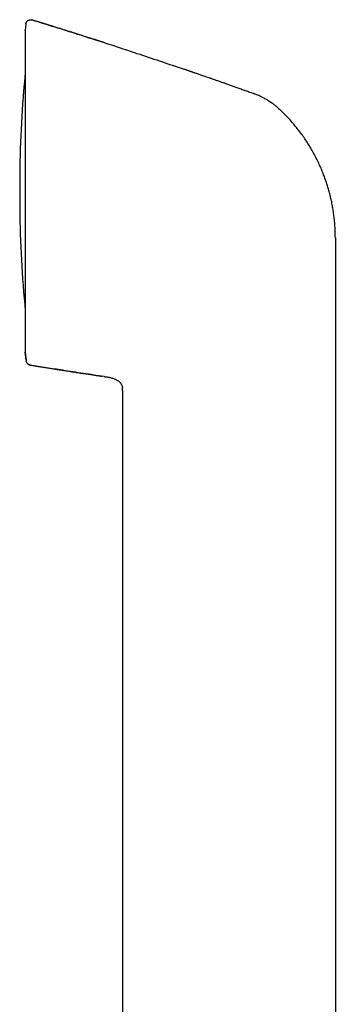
# Model space of a CAD drawing. Header units: millimetres. Extents: x 8 to 763, y 12 to 958.
# Tile 22 of 33: x 136 to 169, y 856 to 958. Entities that reach past the tile are written whole.
import ezdxf

# ---------------------------------------------------------------- set-up
doc = ezdxf.new("R2010")
doc.units = ezdxf.units.MM

msp = doc.modelspace()

# ---------------------------------------------------------------- linework, layer by layer
at = {"color": 7, "linetype": 'Continuous', "lineweight": 30}
for p, q in [((137.44, 958.29), (137.44, 958.29)), ((136.8, 957.86), (136.73, 957.23)), ((136.73, 957.21), (136.73, 957.23)), ((136.73, 957.21), (136.73, 923.81)), ((136.8, 957.87), (136.8, 957.86)), ((160.89, 950.48), (160.89, 950.48)), ((136.15, 942.27), (136.15, 938.74)), ((168.96, 935.69), (168.96, 923.03)), ((136.73, 923.8), (136.73, 923.81)), ((136.73, 923.79), (136.81, 923.03)), ((136.81, 923.03), (136.73, 923.78)), ((136.81, 923.03), (136.82, 922.92)), ((168.96, 923.03), (168.96, 803.63)), ((144.92, 921.3), (144.97, 921.29)), ((144.92, 921.3), (144.97, 921.29)), ((146.84, 919.84), (146.84, 830.73))]:
    msp.add_line(p, q, dxfattribs=at)
for centre, radius, start, end in [((137.03, 957.21), 0.3, 175.1817, 180), ((266.14, 940.51), 130, 174.523, 179.2159), ((137.15, 942.27), 1, 179.2159, 180), ((137.15, 938.74), 1, 180, 180.7841), ((266.14, 940.51), 130, 180.7841, 185.477), ((137.03, 923.81), 0.3, 180, 182.4995)]:
    msp.add_arc(centre, radius, start, end, dxfattribs=at)
for points, knots in [([(136.8, 957.87), (136.8, 957.88), (136.8, 957.92), (136.82, 957.97), (136.84, 958.02), (136.86, 958.06), (136.89, 958.11), (136.93, 958.16), (136.97, 958.2), (137.02, 958.23), (137.07, 958.26), (137.12, 958.28), (137.18, 958.3), (137.23, 958.31), (137.29, 958.32), (137.34, 958.31), (137.39, 958.31), (137.42, 958.3), (137.44, 958.29)], [0, 0, 0, 0, 0.05595, 0.11427, 0.174787, 0.237264, 0.301403, 0.366849, 0.433195, 0.5, 0.566805, 0.633151, 0.698597, 0.762736, 0.825213, 0.88573, 0.94405, 1, 1, 1, 1]), ([(144.81, 955.98), (144.8, 955.98), (144.79, 955.98), (144.76, 955.99), (144.73, 956), (144.69, 956.01), (144.65, 956.02), (144.62, 956.03), (144.58, 956.04), (144.55, 956.05), (144.52, 956.06), (144.48, 956.08), (144.44, 956.09), (144.38, 956.11), (144.32, 956.13), (144.23, 956.16), (144.12, 956.19), (144.01, 956.23), (143.87, 956.27), (143.73, 956.32), (143.57, 956.37), (143.4, 956.42), (143.21, 956.48), (143.01, 956.55), (142.77, 956.62), (142.52, 956.71), (142.24, 956.79), (141.95, 956.89), (141.64, 956.98), (141.31, 957.08), (140.98, 957.19), (140.62, 957.3), (140.24, 957.42), (139.85, 957.54), (139.44, 957.67), (139, 957.81), (138.55, 957.94), (138.09, 958.09), (137.71, 958.2), (137.5, 958.27), (137.44, 958.29)], [0, 0, 0, 0, 0.011023, 0.021143, 0.030407, 0.038876, 0.046631, 0.053775, 0.058814, 0.06365, 0.068361, 0.073028, 0.079325, 0.08614, 0.093952, 0.106033, 0.119927, 0.135635, 0.153157, 0.172492, 0.193248, 0.215753, 0.240008, 0.266012, 0.297801, 0.331866, 0.368207, 0.406823, 0.447714, 0.490091, 0.534662, 0.581429, 0.630392, 0.682616, 0.737127, 0.793924, 0.853008, 0.914377, 0.978034, 1, 1, 1, 1]), ([(137.44, 958.29), (138.23, 958.05), (139.8, 957.57), (142.16, 956.83), (144.52, 956.07), (146.87, 955.31), (149.22, 954.53), (151.34, 953.82), (152.68, 953.37), (153.23, 953.17)], [0, 0, 0, 0, 0.14891, 0.29782, 0.446729, 0.595639, 0.744549, 0.893459, 1, 1, 1, 1]), ([(137.44, 958.29), (137.44, 958.29), (137.44, 958.29), (137.44, 958.29), (137.44, 958.29), (137.44, 958.29)], [0, 0, 0, 0, 0.298993, 0.668604, 1, 1, 1, 1]), ([(160.9, 950.48), (160.78, 950.52), (160.51, 950.62), (160.08, 950.77), (159.62, 950.93), (159.18, 951.09), (158.76, 951.24), (158.36, 951.39), (157.97, 951.52), (157.6, 951.65), (157.25, 951.78), (156.91, 951.9), (156.58, 952.01), (156.27, 952.12), (155.98, 952.22), (155.7, 952.32), (155.45, 952.41), (155.21, 952.49), (155, 952.56), (154.81, 952.63), (154.64, 952.69), (154.48, 952.74), (154.33, 952.79), (154.2, 952.84), (154.08, 952.88), (153.98, 952.91), (153.89, 952.94), (153.82, 952.97), (153.77, 952.99), (153.71, 953.01), (153.64, 953.03), (153.56, 953.06), (153.48, 953.09), (153.4, 953.12), (153.31, 953.15), (153.26, 953.17), (153.23, 953.18)], [0, 0, 0, 0, 0.044353, 0.105407, 0.164298, 0.221024, 0.275586, 0.327067, 0.376461, 0.423766, 0.468983, 0.512971, 0.554784, 0.594422, 0.631886, 0.667175, 0.700289, 0.731229, 0.75696, 0.780966, 0.803245, 0.823798, 0.842624, 0.859433, 0.874576, 0.888055, 0.899867, 0.907707, 0.914593, 0.92111, 0.931299, 0.942331, 0.954515, 0.968081, 0.9832, 1, 1, 1, 1]), ([(161.34, 950.29), (161.26, 950.33), (161.12, 950.4), (160.97, 950.45), (160.89, 950.48)], [0, 0, 0, 0, 0.5004397, 1, 1, 1, 1]), ([(160.89, 950.48), (160.89, 950.48), (160.89, 950.48), (160.89, 950.48), (160.89, 950.48)], [0, 0, 0, 0, 0.45553, 1, 1, 1, 1]), ([(161.34, 950.29), (161.4, 950.26), (161.51, 950.2), (161.68, 950.11), (161.83, 950.02), (161.94, 949.96), (162, 949.92), (162.03, 949.9), (162.06, 949.88), (162.09, 949.86), (162.12, 949.84), (162.15, 949.82), (162.18, 949.81), (162.21, 949.78), (162.25, 949.76), (162.3, 949.72), (162.36, 949.68), (162.43, 949.64), (162.5, 949.58), (162.58, 949.52), (162.67, 949.45), (162.74, 949.39), (162.81, 949.33), (162.91, 949.24), (163.05, 949.12), (163.17, 949.01), (163.23, 948.95)], [0, 0, 0, 0, 0.08756, 0.168985, 0.244013, 0.31247, 0.328653, 0.344424, 0.359786, 0.374738, 0.389283, 0.403421, 0.416222, 0.433673, 0.454723, 0.479373, 0.510188, 0.54526, 0.584605, 0.628246, 0.676208, 0.722663, 0.756057, 0.789498, 0.894789, 1, 1, 1, 1]), ([(167.74, 942.23), (167.67, 942.41), (167.53, 942.77), (167.29, 943.3), (167.04, 943.83), (166.77, 944.35), (166.49, 944.86), (166.18, 945.35), (165.87, 945.84), (165.53, 946.32), (165.19, 946.79), (164.82, 947.25), (164.45, 947.69), (164.06, 948.13), (163.65, 948.55), (163.37, 948.81), (163.23, 948.95)], [0, 0, 0, 0, 0.071429, 0.142858, 0.214286, 0.285714, 0.357143, 0.428572, 0.500001, 0.571431, 0.642859, 0.714287, 0.785714, 0.857142, 0.928571, 1, 1, 1, 1]), ([(168.96, 935.69), (168.95, 935.87), (168.95, 936.23), (168.93, 936.76), (168.89, 937.29), (168.83, 937.83), (168.76, 938.36), (168.68, 938.88), (168.58, 939.4), (168.47, 939.89), (168.35, 940.36), (168.22, 940.84), (168.07, 941.3), (167.91, 941.77), (167.8, 942.08), (167.74, 942.23)], [0, 0, 0, 0, 0.08, 0.16, 0.24, 0.32, 0.4, 0.479999, 0.559998, 0.633331, 0.706665, 0.779999, 0.853333, 0.926666, 1, 1, 1, 1]), ([(136.82, 922.94), (136.82, 922.91), (136.83, 922.85), (136.86, 922.77), (136.91, 922.69), (136.97, 922.63), (137.03, 922.58), (137.1, 922.54), (137.17, 922.51), (137.21, 922.5), (137.24, 922.49)], [0, 0, 0, 0, 0.1322372, 0.2664505, 0.4004335, 0.5319808, 0.659102, 0.7801788, 0.8940462, 1, 1, 1, 1]), ([(136.82, 922.94), (136.82, 922.94), (136.82, 922.93), (136.82, 922.93), (136.82, 922.93)], [0, 0, 0, 0, 0.12841, 1, 1, 1, 1]), ([(137.24, 922.49), (137.21, 922.49), (137.16, 922.5), (137.09, 922.53), (137.02, 922.58), (136.95, 922.63), (136.9, 922.7), (136.86, 922.77), (136.83, 922.85), (136.82, 922.9), (136.82, 922.93)], [0, 0, 0, 0, 0.119158, 0.243186, 0.370688, 0.5, 0.629312, 0.756814, 0.880842, 1, 1, 1, 1]), ([(137.24, 922.49), (137.36, 922.47), (137.64, 922.42), (138.07, 922.35), (138.54, 922.28), (138.99, 922.21), (139.42, 922.14), (139.84, 922.07), (140.23, 922.01), (140.6, 921.95), (140.94, 921.9), (141.27, 921.85), (141.58, 921.8), (141.88, 921.75), (142.18, 921.71), (142.47, 921.66), (142.75, 921.62), (143.01, 921.58), (143.26, 921.54), (143.49, 921.51), (143.71, 921.48), (143.9, 921.45), (144.08, 921.42), (144.24, 921.4), (144.38, 921.38), (144.51, 921.36), (144.62, 921.34), (144.69, 921.33), (144.73, 921.32)], [0, 0, 0, 0, 0.047651, 0.112001, 0.174197, 0.23424, 0.292131, 0.347869, 0.401456, 0.448689, 0.494114, 0.537734, 0.579548, 0.619558, 0.657765, 0.697389, 0.734871, 0.770211, 0.803413, 0.83448, 0.863414, 0.890221, 0.912931, 0.933863, 0.953025, 0.970426, 0.986079, 1, 1, 1, 1]), ([(144.92, 921.3), (144.2, 921.4), (142.77, 921.61), (140.77, 921.92), (138.93, 922.21), (137.8, 922.39), (137.24, 922.49)], [0, 0, 0, 0, 0.28, 0.56, 0.78, 1, 1, 1, 1]), ([(137.24, 922.49), (137.24, 922.49), (137.24, 922.49), (137.24, 922.49), (137.24, 922.49)], [0, 0, 0, 0, 0.736008, 1, 1, 1, 1]), ([(144.97, 921.29), (145, 921.28), (145.09, 921.27), (145.24, 921.25), (145.41, 921.22), (145.57, 921.18), (145.74, 921.14), (145.9, 921.09), (146.06, 921.03), (146.2, 920.96), (146.31, 920.9), (146.41, 920.84), (146.5, 920.77), (146.58, 920.69), (146.65, 920.6), (146.71, 920.51), (146.76, 920.4), (146.8, 920.3), (146.82, 920.2), (146.82, 920.15), (146.82, 920.13)], [0, 0, 0, 0, 0.044143, 0.115608, 0.187053, 0.258539, 0.330158, 0.401856, 0.473594, 0.545262, 0.593008, 0.640669, 0.68834, 0.736197, 0.784078, 0.831823, 0.879518, 0.927276, 0.975008, 1, 1, 1, 1]), ([(146.84, 919.84), (146.84, 919.88), (146.84, 919.96), (146.83, 920.05), (146.83, 920.11), (146.82, 920.13)], [0, 0, 0, 0, 0.40051, 0.800769, 1, 1, 1, 1])]:
    msp.add_open_spline(points, degree=3, knots=knots, dxfattribs=at)

doc.saveas('drawing.dxf')
